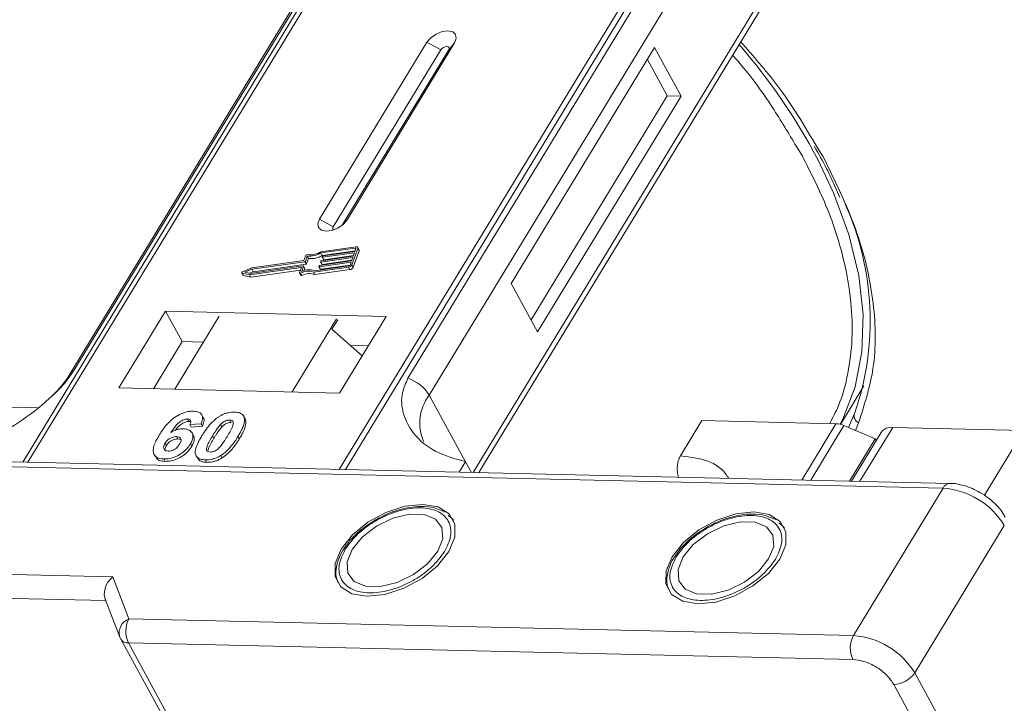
# Model space of a CAD drawing. Header units: millimetres. Extents: x 1678 to 3141, y 466 to 1499.
# Tile 67 of 81: x 2660 to 2711, y 1380 to 1416. Entities that reach past the tile are written whole.
import ezdxf

# ---------------------------------------------------------------- set-up
doc = ezdxf.new("R2010")
doc.units = ezdxf.units.MM

msp = doc.modelspace()

# ---------------------------------------------------------------- linework, layer by layer
at = {"color": 7, "linetype": 'Continuous', "lineweight": 15}
for p, q in [((2682.107, 1428.328), (2660.318, 1392.518)), ((2660.587, 1392.512), (2682.393, 1428.349)), ((2698.61, 1427.977), (2676.803, 1392.14)), ((2677.136, 1392.132), (2698.926, 1427.942)), ((2662.984, 1397.283), (2678.296, 1422.449)), ((2678.082, 1422.262), (2662.769, 1397.096)), ((2695.701, 1422.049), (2680.388, 1396.883)), ((2681.495, 1396.006), (2696.808, 1421.172)), ((2699.05, 1417.075), (2683.78, 1391.98)), ((2684.078, 1391.973), (2699.084, 1416.634)), ((2681.379, 1414.369), (2675.777, 1405.162)), ((2677.214, 1405.129), (2682.816, 1414.336)), ((2681.379, 1414.369), (2682.1, 1413.979)), ((2682.816, 1414.336), (2682.509, 1413.97)), ((2693.232, 1414.097), (2685.762, 1401.821)), ((2694.611, 1411.575), (2693.232, 1414.097)), ((2682.1, 1413.979), (2676.498, 1404.772)), ((2676.957, 1404.845), (2682.509, 1413.97)), ((2693.893, 1411.592), (2692.858, 1413.483)), ((2686.797, 1399.93), (2693.893, 1411.592)), ((2687.141, 1399.299), (2694.611, 1411.575)), ((2694.611, 1411.575), (2693.893, 1411.592)), ((2700.623, 1408.949), (2700.937, 1408.44)), ((2702.014, 1408.416), (2701.713, 1408.883)), ((2702.616, 1406.882), (2702.887, 1406.297)), ((2676.498, 1404.772), (2675.777, 1405.162)), ((2677.214, 1405.129), (2677.025, 1404.903)), ((2677.67, 1403.729), (2675.854, 1403.471)), ((2677.645, 1403.658), (2675.857, 1403.404)), ((2675.926, 1403.278), (2675.857, 1403.404)), ((2675.926, 1403.278), (2677.639, 1403.521)), ((2677.601, 1403.416), (2675.941, 1403.18)), ((2675.966, 1403.251), (2677.627, 1403.487)), ((2677.463, 1402.791), (2677.769, 1403.642)), ((2677.532, 1402.665), (2677.838, 1403.516)), ((2677.537, 1403.239), (2677.601, 1403.416)), ((2677.627, 1403.487), (2677.678, 1403.629)), ((2677.671, 1403.61), (2677.645, 1403.658)), ((2677.837, 1403.571), (2677.768, 1403.697)), ((2677.769, 1403.642), (2677.838, 1403.516)), ((2675.012, 1402.947), (2672.253, 1402.556)), ((2674.969, 1403.009), (2672.26, 1402.624)), ((2672.322, 1402.43), (2675.081, 1402.821)), ((2675.068, 1403.283), (2674.969, 1403.009)), ((2675.081, 1402.821), (2675.012, 1402.947)), ((2675.14, 1403.243), (2675.042, 1402.968)), ((2675.11, 1402.842), (2675.042, 1402.968)), ((2675.11, 1402.842), (2675.209, 1403.116)), ((2675.209, 1403.116), (2675.14, 1403.243)), ((2677.423, 1402.919), (2675.763, 1402.684)), ((2675.788, 1402.755), (2677.448, 1402.99)), ((2675.835, 1402.946), (2675.848, 1402.982)), ((2675.835, 1402.937), (2675.904, 1402.811)), ((2677.512, 1403.168), (2675.852, 1402.932)), ((2675.921, 1402.806), (2675.852, 1402.932)), ((2675.877, 1403.003), (2677.537, 1403.239)), ((2675.921, 1402.806), (2677.461, 1403.025)), ((2675.924, 1403.195), (2675.937, 1403.23)), ((2675.925, 1403.186), (2675.994, 1403.059)), ((2676.01, 1403.054), (2675.941, 1403.18)), ((2676.01, 1403.054), (2677.55, 1403.273)), ((2677.372, 1402.778), (2677.423, 1402.919)), ((2677.448, 1402.99), (2677.512, 1403.168)), ((2677.532, 1402.665), (2677.463, 1402.791)), ((2671.729, 1402.362), (2671.798, 1402.236)), ((2671.744, 1402.351), (2672.132, 1402.269)), ((2671.813, 1402.225), (2671.744, 1402.351)), ((2672.26, 1402.624), (2671.768, 1402.417)), ((2672.253, 1402.556), (2671.891, 1402.403)), ((2671.891, 1402.403), (2672.176, 1402.343)), ((2672.132, 1402.269), (2674.819, 1402.651)), ((2672.136, 1402.351), (2672.322, 1402.43)), ((2672.176, 1402.343), (2674.936, 1402.735)), ((2672.201, 1402.143), (2674.79, 1402.511)), ((2672.322, 1402.43), (2672.253, 1402.556)), ((2674.835, 1402.636), (2674.743, 1402.38)), ((2674.744, 1402.361), (2674.813, 1402.235)), ((2674.866, 1402.231), (2674.797, 1402.357)), ((2674.832, 1402.627), (2674.819, 1402.651)), ((2674.952, 1402.72), (2674.854, 1402.446)), ((2675.021, 1402.603), (2674.952, 1402.729)), ((2675.021, 1402.594), (2674.952, 1402.72)), ((2674.984, 1402.489), (2675.021, 1402.594)), ((2675.471, 1402.407), (2677.288, 1402.665)), ((2675.54, 1402.281), (2675.471, 1402.407)), ((2675.525, 1402.482), (2677.313, 1402.736)), ((2675.54, 1402.281), (2677.357, 1402.539)), ((2675.746, 1402.698), (2675.759, 1402.734)), ((2675.746, 1402.689), (2675.815, 1402.563)), ((2675.832, 1402.558), (2675.763, 1402.684)), ((2675.832, 1402.558), (2677.371, 1402.776)), ((2677.288, 1402.665), (2677.357, 1402.539)), ((2671.813, 1402.225), (2672.201, 1402.143)), ((2672.201, 1402.143), (2672.132, 1402.269)), ((2685.762, 1401.821), (2687.141, 1399.299)), ((2667.761, 1400.367), (2665.333, 1396.377)), ((2679.254, 1400.103), (2667.761, 1400.367)), ((2667.761, 1400.367), (2668.623, 1398.791)), ((2670.558, 1400.116), (2668.243, 1396.311)), ((2674.348, 1396.17), (2676.664, 1399.976)), ((2676.726, 1399.922), (2676.427, 1399.431)), ((2676.826, 1396.114), (2679.254, 1400.103)), ((2676.427, 1399.431), (2678.009, 1398.058)), ((2668.623, 1398.791), (2667.13, 1396.336)), ((2669.736, 1398.766), (2668.623, 1398.791)), ((2678.32, 1398.569), (2677.397, 1398.59)), ((2665.333, 1396.377), (2676.826, 1396.114)), ((2702.918, 1394.484), (2704.138, 1396.489)), ((2681.495, 1396.006), (2683.392, 1392.54)), ((2661.093, 1395.349), (2658.594, 1395.406)), ((2668.898, 1394.76), (2668.967, 1394.634)), ((2669.72, 1394.849), (2669.651, 1394.975)), ((2671.102, 1394.71), (2671.171, 1394.584)), ((2671.782, 1394.971), (2671.776, 1394.982)), ((2671.854, 1394.852), (2671.923, 1394.726)), ((2694.578, 1392.838), (2695.698, 1394.679)), ((2695.698, 1394.679), (2702.682, 1394.519)), ((2703.645, 1395.046), (2703.341, 1394.318)), ((2703.665, 1395.085), (2703.645, 1395.046)), ((2669.616, 1394.509), (2669.032, 1394.47)), ((2669.032, 1394.47), (2669.101, 1394.344)), ((2669.101, 1394.344), (2669.685, 1394.383)), ((2669.616, 1394.509), (2669.685, 1394.383)), ((2670.699, 1394.35), (2670.63, 1394.476)), ((2702.682, 1394.519), (2700.898, 1391.587)), ((2703.101, 1394.421), (2701.37, 1391.576)), ((2703.101, 1394.421), (2704.732, 1393.725)), ((2705.033, 1394.067), (2703.488, 1391.528)), ((2703.696, 1394.167), (2703.864, 1394.569)), ((2703.934, 1391.518), (2705.644, 1394.327)), ((2712.468, 1394.17), (2705.644, 1394.327)), ((2712.468, 1394.17), (2710.414, 1390.796)), ((2668.333, 1393.848), (2668.402, 1393.722)), ((2669.211, 1393.902), (2669.142, 1394.028)), ((2670.207, 1393.884), (2670.276, 1393.758)), ((2671.533, 1393.853), (2671.602, 1393.727)), ((2703.396, 1391.53), (2704.732, 1393.725)), ((2704.776, 1393.644), (2704.732, 1393.725)), ((2667.734, 1393.503), (2667.803, 1393.377)), ((2669.054, 1393.462), (2669.123, 1393.336)), ((2708.628, 1391.41), (2657.57, 1392.581)), ((2667.169, 1392.912), (2667.238, 1392.786)), ((2667.663, 1392.682), (2667.732, 1392.556)), ((2669.357, 1392.846), (2669.425, 1392.72)), ((2669.838, 1392.632), (2669.907, 1392.506)), ((2670.644, 1392.867), (2670.713, 1392.741)), ((2683.392, 1392.54), (2683.061, 1391.996)), ((2683.392, 1392.54), (2683.697, 1391.982)), ((2657.667, 1392.321), (2708.263, 1391.16)), ((2708.263, 1391.16), (2703.594, 1383.488)), ((2682.67, 1389.586), (2682.474, 1389.761)), ((2682.7, 1389.567), (2682.768, 1389.476)), ((2699.909, 1389.191), (2699.713, 1389.366)), ((2699.939, 1389.171), (2700.008, 1389.08)), ((2706.784, 1381.547), (2711.452, 1389.22)), ((2677.174, 1388.172), (2677.067, 1388.02)), ((2694.413, 1387.776), (2694.306, 1387.625)), ((2665.006, 1386.552), (2639.535, 1387.136)), ((2665.854, 1384.354), (2665.006, 1386.552)), ((2639.507, 1385.892), (2664.642, 1385.315)), ((2664.614, 1385.387), (2665.378, 1383.407)), ((2703.594, 1383.488), (2665.854, 1384.354)), ((2665.41, 1383.337), (2665.378, 1383.407)), ((2665.41, 1383.337), (2665.427, 1383.301)), ((2665.427, 1383.301), (2687.844, 1342.326)), ((2665.825, 1383.11), (2703.565, 1382.244)), ((2665.825, 1383.11), (2688.243, 1342.135)), ((2727.821, 1343.094), (2706.784, 1381.547)), ((2705.692, 1380.95), (2726.729, 1342.497))]:
    msp.add_line(p, q, dxfattribs=at)
at = {"color": 7, "linetype": 'Continuous', "lineweight": 15, "flags": 128}
for points in [[(2682.816, 1414.336), (2682.904, 1414.572), (2682.87, 1414.775), (2682.718, 1414.913), (2682.471, 1414.966), (2682.168, 1414.926), (2681.854, 1414.798), (2681.577, 1414.603), (2681.379, 1414.369)], [(2682.509, 1413.97), (2682.535, 1414.037), (2682.525, 1414.095), (2682.481, 1414.134), (2682.411, 1414.149), (2682.325, 1414.138), (2682.235, 1414.101), (2682.156, 1414.046), (2682.1, 1413.979)], [(2702.9, 1394.489), (2703.033, 1394.75), (2703.678, 1396.432), (2704.035, 1398.254), (2704.101, 1400.197), (2703.875, 1402.24), (2703.359, 1404.36), (2702.558, 1406.535), (2701.715, 1408.306)], [(2675.777, 1405.162), (2675.689, 1404.926), (2675.723, 1404.723), (2675.876, 1404.585), (2676.122, 1404.532), (2676.425, 1404.572), (2676.739, 1404.7), (2677.016, 1404.895), (2677.214, 1405.129)], [(2676.498, 1404.772), (2676.473, 1404.705), (2676.482, 1404.647), (2676.526, 1404.608), (2676.53, 1404.605)], [(2677.678, 1403.629), (2677.679, 1403.636), (2677.679, 1403.642), (2677.677, 1403.647), (2677.673, 1403.652), (2677.668, 1403.655), (2677.661, 1403.658), (2677.653, 1403.658), (2677.645, 1403.658)], [(2677.67, 1403.729), (2677.696, 1403.73), (2677.72, 1403.728), (2677.74, 1403.722), (2677.756, 1403.711), (2677.767, 1403.698), (2677.773, 1403.681), (2677.774, 1403.662), (2677.769, 1403.642)], [(2675.852, 1402.932), (2675.847, 1402.932), (2675.843, 1402.932), (2675.84, 1402.933), (2675.837, 1402.935), (2675.836, 1402.937), (2675.835, 1402.94), (2675.834, 1402.943), (2675.835, 1402.946)], [(2675.941, 1403.18), (2675.937, 1403.18), (2675.933, 1403.18), (2675.929, 1403.181), (2675.927, 1403.183), (2675.925, 1403.185), (2675.924, 1403.188), (2675.924, 1403.191), (2675.924, 1403.195)], [(2671.744, 1402.351), (2671.735, 1402.355), (2671.729, 1402.362), (2671.727, 1402.37), (2671.728, 1402.38), (2671.734, 1402.391), (2671.743, 1402.401), (2671.755, 1402.41), (2671.768, 1402.417)], [(2674.797, 1402.357), (2674.785, 1402.353), (2674.773, 1402.35), (2674.763, 1402.35), (2674.754, 1402.353), (2674.747, 1402.357), (2674.743, 1402.363), (2674.741, 1402.371), (2674.743, 1402.38)], [(2674.819, 1402.651), (2674.823, 1402.651), (2674.827, 1402.651), (2674.83, 1402.649), (2674.833, 1402.648), (2674.835, 1402.645), (2674.836, 1402.643), (2674.836, 1402.64), (2674.835, 1402.636)], [(2674.936, 1402.735), (2674.94, 1402.735), (2674.944, 1402.735), (2674.947, 1402.733), (2674.95, 1402.732), (2674.952, 1402.729), (2674.953, 1402.727), (2674.953, 1402.724), (2674.952, 1402.72)], [(2675.763, 1402.684), (2675.758, 1402.683), (2675.754, 1402.684), (2675.751, 1402.685), (2675.748, 1402.687), (2675.746, 1402.689), (2675.745, 1402.692), (2675.745, 1402.695), (2675.746, 1402.698)], [(2674.813, 1402.235), (2674.816, 1402.231), (2674.823, 1402.227), (2674.832, 1402.224), (2674.842, 1402.224), (2674.854, 1402.226), (2674.866, 1402.231)], [(2681.167, 1390.32), (2680.23, 1390.222), (2679.242, 1389.9), (2678.3, 1389.385), (2677.496, 1388.727), (2676.909, 1387.99), (2676.596, 1387.247), (2676.587, 1386.571), (2676.885, 1386.027), (2677.459, 1385.669), (2678.253, 1385.532), (2679.19, 1385.629), (2680.178, 1385.951), (2681.12, 1386.467), (2681.924, 1387.125), (2682.511, 1387.862), (2682.824, 1388.604), (2682.833, 1389.281), (2682.535, 1389.825), (2681.961, 1390.183), (2681.167, 1390.32)], [(2677.483, 1387.977), (2677.222, 1387.323), (2677.26, 1386.742), (2677.594, 1386.303), (2678.183, 1386.061), (2678.956, 1386.043), (2679.821, 1386.252), (2680.672, 1386.664), (2681.406, 1387.227), (2681.937, 1387.875), (2682.198, 1388.529), (2682.16, 1389.11), (2681.826, 1389.548), (2681.237, 1389.791), (2680.464, 1389.809), (2679.599, 1389.599), (2678.748, 1389.188), (2678.014, 1388.625), (2677.483, 1387.977)], [(2698.406, 1389.924), (2697.469, 1389.827), (2696.481, 1389.505), (2695.539, 1388.989), (2694.735, 1388.331), (2694.148, 1387.595), (2693.835, 1386.852), (2693.827, 1386.175), (2694.124, 1385.631), (2694.698, 1385.273), (2695.493, 1385.136), (2696.43, 1385.234), (2697.418, 1385.556), (2698.36, 1386.071), (2699.164, 1386.729), (2699.751, 1387.466), (2700.064, 1388.209), (2700.072, 1388.885), (2699.774, 1389.429), (2699.2, 1389.787), (2698.406, 1389.924)], [(2694.723, 1387.581), (2694.461, 1386.927), (2694.499, 1386.346), (2694.833, 1385.908), (2695.423, 1385.665), (2696.196, 1385.647), (2697.06, 1385.857), (2697.911, 1386.268), (2698.646, 1386.831), (2699.176, 1387.479), (2699.438, 1388.133), (2699.399, 1388.714), (2699.065, 1389.153), (2698.476, 1389.395), (2697.703, 1389.413), (2696.839, 1389.204), (2695.988, 1388.792), (2695.253, 1388.229), (2694.723, 1387.581)]]:
    msp.add_lwpolyline(points, dxfattribs=at)
at = {"color": 7, "linetype": 'Continuous', "lineweight": 15}
for centre, radius, start, end in [((2672.925, 1392.982), 32.614, 28.0253, 40.7284), ((2689.745, 1399.88), 14.723, 340.9924, 24.3504), ((2675.134, 1403.251), 0.0736, 81.7629, 154.647), ((2675.254, 1404.41), 1.173, 264.4424, 300.9301), ((2675.311, 1404.308), 0.998, 260.3986, 302.9491), ((2677.777, 1403.542), 0.0661, 336.9348, 26.0002), ((2675.007, 1402.985), 0.0381, 277.4207, 333.8527), ((2675.076, 1402.859), 0.0381, 277.4207, 333.8527), ((2675.323, 1404.284), 1.173, 264.4424, 300.9301), ((2675.882, 1402.965), 0.0381, 97.4207, 153.8527), ((2675.916, 1402.82), 0.0149, 216.6597, 287.1115), ((2675.971, 1403.213), 0.0381, 97.4207, 153.8527), ((2676.006, 1403.068), 0.0149, 216.6597, 287.1115), ((2677.258, 1402.891), 0.229, 277.4207, 333.8527), ((2675.189, 1401.638), 0.819, 69.8549, 118.6145), ((2675.234, 1401.623), 0.907, 71.2927, 114.8085), ((2675.258, 1401.512), 0.819, 69.8549, 118.6145), ((2675.011, 1402.598), 0.011, 336.9348, 26.0002), ((2675.793, 1402.717), 0.0381, 97.4207, 153.8527), ((2675.827, 1402.572), 0.0149, 216.6597, 287.1115), ((2677.303, 1402.811), 0.0762, 277.4207, 333.8527), ((2677.327, 1402.765), 0.229, 277.4207, 333.8527), ((2671.816, 1402.246), 0.0212, 210.2186, 262.8226), ((2663.181, 1396.839), 0.486, 114.0436, 148.1804), ((2679.745, 1394.934), 2.052, 31.4947, 71.765), ((2683.441, 1394.543), 2.434, 143.0587, 202.974), ((2704.017, 1394.928), 0.39, 162.4358, 246.9533), ((2702.632, 1393.366), 1.154, 66.0507, 87.522), ((2705.564, 1393.668), 0.664, 83.0653, 142.99), ((2708.648, 1390.988), 0.422, 92.683, 155.9406), ((2707.985, 1387.113), 4.057, 31.2883, 86.0774), ((2666.132, 1383.621), 0.784, 110.787, 195.8296), ((2667.04, 1383.704), 1.352, 151.2883, 206.0774), ((2665.789, 1383.544), 0.436, 213.8439, 274.842), ((2704.78, 1382.838), 1.352, 151.2883, 206.0774), ((2703.316, 1379.44), 4.057, 31.2883, 86.0774), ((2705.661, 1382.302), 1.353, 271.2925, 326.0732)]:
    msp.add_arc(centre, radius, start, end, dxfattribs=at)
msp.add_ellipse((2665.351, 1385.921), major_axis=(0.549, 0.781), ratio=0.715737, start_param=1.232087, end_param=2.802883, dxfattribs=at)
for points, knots in [([(2701.713, 1408.883), (2701.065, 1409.987), (2699.967, 1411.856), (2698.371, 1413.654), (2697.718, 1414.389)], [0, 0, 0, 0, 0.591061, 1, 1, 1, 1]), ([(2697.296, 1413.697), (2697.339, 1413.65), (2698.142, 1412.768), (2699.297, 1411.17), (2700.22, 1409.624), (2700.623, 1408.949)], [0, 0, 0, 0, 0.030404, 0.5765971, 1, 1, 1, 1]), ([(2701.548, 1408.958), (2701.774, 1408.569), (2702.177, 1407.873), (2702.482, 1407.185), (2702.616, 1406.882)], [0, 0, 0, 0, 0.560181, 1, 1, 1, 1]), ([(2700.937, 1408.44), (2701.365, 1407.595), (2702.236, 1405.88), (2703.076, 1403.318), (2703.501, 1400.984), (2703.562, 1398.914), (2703.336, 1397.117), (2702.944, 1395.641), (2702.514, 1394.828), (2702.355, 1394.527)], [0, 0, 0, 0, 0.16408, 0.333248, 0.507181, 0.643138, 0.779117, 0.917968, 1, 1, 1, 1]), ([(2703.864, 1394.569), (2704.181, 1395.552), (2704.82, 1397.532), (2704.712, 1400.976), (2703.871, 1404.633), (2702.63, 1407.161), (2702.014, 1408.416)], [0, 0, 0, 0, 0.248086, 0.5, 0.751914, 1, 1, 1, 1]), ([(2656.815, 1393.15), (2657.333, 1393.287), (2658.369, 1393.561), (2660.117, 1394.531), (2661.554, 1395.64), (2662.519, 1396.605), (2662.858, 1397.099), (2662.984, 1397.283)], [0, 0, 0, 0, 0.2490962, 0.4982428, 0.745205, 0.90541, 1, 1, 1, 1]), ([(2662.767, 1397.096), (2662.764, 1397.089), (2662.67, 1396.906), (2662.355, 1396.503), (2661.954, 1396.045), (2661.661, 1395.789), (2661.583, 1395.721)], [0, 0, 0, 0, 0.014876, 0.423831, 0.846052, 1, 1, 1, 1]), ([(2680.388, 1396.883), (2680.276, 1396.637), (2679.991, 1396.007), (2680.101, 1394.99), (2680.658, 1393.915), (2681.749, 1392.996), (2682.846, 1392.691), (2683.392, 1392.54)], [0, 0, 0, 0, 0.125713, 0.321276, 0.524466, 0.763484, 1, 1, 1, 1]), ([(2667.434, 1393.931), (2667.486, 1394.012), (2667.642, 1394.259), (2667.915, 1394.598), (2668.305, 1394.906), (2668.667, 1395.086), (2668.984, 1395.164), (2669.155, 1395.167), (2669.218, 1395.168)], [0, 0, 0, 0, 0.142337, 0.429127, 0.589943, 0.751205, 0.909895, 1, 1, 1, 1]), ([(2669.218, 1395.168), (2669.311, 1395.159), (2669.481, 1395.143), (2669.637, 1395.025), (2669.706, 1394.851), (2669.679, 1394.667), (2669.63, 1394.544), (2669.616, 1394.509)], [0, 0, 0, 0, 0.2426908, 0.4390024, 0.635006, 0.8950587, 1, 1, 1, 1]), ([(2670.544, 1394.885), (2670.595, 1394.915), (2670.697, 1394.976), (2670.862, 1395.044), (2671.028, 1395.092), (2671.164, 1395.112), (2671.271, 1395.119), (2671.324, 1395.119), (2671.351, 1395.119)], [0, 0, 0, 0, 0.193776, 0.3936, 0.587864, 0.788908, 0.894169, 1, 1, 1, 1]), ([(2671.351, 1395.119), (2671.398, 1395.117), (2671.493, 1395.112), (2671.619, 1395.081), (2671.727, 1395.031), (2671.794, 1394.967), (2671.834, 1394.906), (2671.848, 1394.87), (2671.854, 1394.852)], [0, 0, 0, 0, 0.192627, 0.388684, 0.582013, 0.783201, 0.891038, 1, 1, 1, 1]), ([(2668.898, 1394.76), (2668.857, 1394.758), (2668.775, 1394.753), (2668.628, 1394.694), (2668.462, 1394.591), (2668.249, 1394.37), (2668.12, 1394.187), (2668.031, 1394.061)], [0, 0, 0, 0, 0.112049, 0.22438, 0.370115, 0.570276, 1, 1, 1, 1]), ([(2668.277, 1394.179), (2668.277, 1394.179), (2668.333, 1394.256), (2668.436, 1394.376), (2668.614, 1394.522), (2668.765, 1394.6), (2668.887, 1394.633), (2668.944, 1394.634), (2668.967, 1394.634)], [0, 0, 0, 0, 0.000071, 0.368569, 0.571075, 0.774891, 0.911654, 1, 1, 1, 1]), ([(2669.032, 1394.47), (2669.052, 1394.518), (2669.084, 1394.593), (2669.073, 1394.683), (2669.027, 1394.735), (2668.962, 1394.756), (2668.915, 1394.759), (2668.898, 1394.76)], [0, 0, 0, 0, 0.33384, 0.524547, 0.716372, 0.891824, 1, 1, 1, 1]), ([(2668.967, 1394.634), (2669.006, 1394.633), (2669.049, 1394.632), (2669.074, 1394.612), (2669.076, 1394.61)], [0, 0, 0, 0, 0.900108, 1, 1, 1, 1]), ([(2669.657, 1393.901), (2669.709, 1393.983), (2669.826, 1394.169), (2670.075, 1394.492), (2670.333, 1394.747), (2670.523, 1394.871), (2670.544, 1394.885)], [0, 0, 0, 0, 0.237381, 0.538918, 0.949082, 1, 1, 1, 1]), ([(2669.685, 1394.383), (2669.712, 1394.463), (2669.767, 1394.623), (2669.774, 1394.79), (2669.72, 1394.843), (2669.717, 1394.846)], [0, 0, 0, 0, 0.4817849, 0.9693075, 1, 1, 1, 1]), ([(2670.63, 1394.476), (2670.673, 1394.518), (2670.742, 1394.587), (2670.867, 1394.662), (2670.98, 1394.701), (2671.057, 1394.709), (2671.097, 1394.71), (2671.102, 1394.71)], [0, 0, 0, 0, 0.334804, 0.542561, 0.750382, 0.970721, 1, 1, 1, 1]), ([(2670.699, 1394.35), (2670.742, 1394.392), (2670.811, 1394.46), (2670.935, 1394.536), (2671.049, 1394.575), (2671.126, 1394.583), (2671.166, 1394.584), (2671.171, 1394.584)], [0, 0, 0, 0, 0.334804, 0.542561, 0.750382, 0.970721, 1, 1, 1, 1]), ([(2671.102, 1394.71), (2671.141, 1394.705), (2671.209, 1394.697), (2671.274, 1394.649), (2671.301, 1394.562), (2671.271, 1394.393), (2671.149, 1394.149), (2671.037, 1393.961), (2670.98, 1393.866)], [0, 0, 0, 0, 0.105646, 0.186221, 0.267042, 0.431541, 0.712708, 1, 1, 1, 1]), ([(2671.854, 1394.852), (2671.862, 1394.818), (2671.879, 1394.749), (2671.868, 1394.605), (2671.822, 1394.422), (2671.734, 1394.218), (2671.636, 1394.028), (2671.567, 1393.911), (2671.533, 1393.853)], [0, 0, 0, 0, 0.118432, 0.239329, 0.449434, 0.664178, 0.83182, 1, 1, 1, 1]), ([(2671.602, 1393.727), (2671.65, 1393.809), (2671.758, 1393.992), (2671.894, 1394.294), (2671.962, 1394.555), (2671.931, 1394.691), (2671.923, 1394.726)], [0, 0, 0, 0, 0.2367747, 0.5279276, 0.8783337, 1, 1, 1, 1]), ([(2671.923, 1394.726), (2671.911, 1394.758), (2671.893, 1394.806), (2671.854, 1394.842), (2671.841, 1394.853)], [0, 0, 0, 0, 0.667997, 1, 1, 1, 1]), ([(2668.031, 1394.061), (2668.082, 1394.09), (2668.187, 1394.149), (2668.326, 1394.202), (2668.436, 1394.231), (2668.517, 1394.246), (2668.598, 1394.254), (2668.649, 1394.255), (2668.675, 1394.255)], [0, 0, 0, 0, 0.243654, 0.49576, 0.617892, 0.741503, 0.870025, 1, 1, 1, 1]), ([(2668.675, 1394.255), (2668.768, 1394.245), (2668.955, 1394.225), (2669.124, 1394.087), (2669.203, 1393.898), (2669.172, 1393.679), (2669.09, 1393.529), (2669.054, 1393.462)], [0, 0, 0, 0, 0.210216, 0.421975, 0.620016, 0.831037, 1, 1, 1, 1]), ([(2670.207, 1393.884), (2670.232, 1393.925), (2670.282, 1394.006), (2670.354, 1394.117), (2670.422, 1394.216), (2670.485, 1394.304), (2670.552, 1394.391), (2670.604, 1394.448), (2670.63, 1394.476)], [0, 0, 0, 0, 0.20527, 0.410616, 0.557148, 0.703844, 0.851475, 1, 1, 1, 1]), ([(2670.276, 1393.758), (2670.301, 1393.798), (2670.351, 1393.88), (2670.423, 1393.991), (2670.491, 1394.09), (2670.554, 1394.177), (2670.621, 1394.265), (2670.673, 1394.322), (2670.699, 1394.35)], [0, 0, 0, 0, 0.20527, 0.410616, 0.557148, 0.703844, 0.851475, 1, 1, 1, 1]), ([(2667.663, 1392.682), (2667.57, 1392.691), (2667.383, 1392.709), (2667.199, 1392.838), (2667.104, 1393.03), (2667.131, 1393.363), (2667.283, 1393.677), (2667.413, 1393.895), (2667.434, 1393.931)], [0, 0, 0, 0, 0.148269, 0.297647, 0.442421, 0.607851, 0.935658, 1, 1, 1, 1]), ([(2667.734, 1393.503), (2667.769, 1393.554), (2667.825, 1393.637), (2667.954, 1393.74), (2668.082, 1393.805), (2668.215, 1393.844), (2668.295, 1393.847), (2668.333, 1393.848)], [0, 0, 0, 0, 0.276721, 0.45687, 0.637007, 0.824068, 1, 1, 1, 1]), ([(2667.803, 1393.377), (2667.838, 1393.428), (2667.894, 1393.511), (2668.023, 1393.614), (2668.151, 1393.679), (2668.284, 1393.718), (2668.364, 1393.721), (2668.402, 1393.722)], [0, 0, 0, 0, 0.276721, 0.45687, 0.637007, 0.824068, 1, 1, 1, 1]), ([(2668.333, 1393.848), (2668.38, 1393.843), (2668.466, 1393.835), (2668.546, 1393.775), (2668.581, 1393.69), (2668.557, 1393.576), (2668.511, 1393.494), (2668.487, 1393.451)], [0, 0, 0, 0, 0.213757, 0.394944, 0.576585, 0.777311, 1, 1, 1, 1]), ([(2668.402, 1393.722), (2668.451, 1393.719), (2668.519, 1393.715), (2668.557, 1393.683), (2668.568, 1393.673)], [0, 0, 0, 0, 0.7157183, 1, 1, 1, 1]), ([(2669.123, 1393.336), (2669.166, 1393.418), (2669.253, 1393.584), (2669.272, 1393.783), (2669.217, 1393.868), (2669.199, 1393.896)], [0, 0, 0, 0, 0.401791, 0.807526, 1, 1, 1, 1]), ([(2669.838, 1392.632), (2669.744, 1392.641), (2669.557, 1392.658), (2669.376, 1392.785), (2669.287, 1392.983), (2669.347, 1393.362), (2669.531, 1393.681), (2669.657, 1393.901)], [0, 0, 0, 0, 0.1475277, 0.2965695, 0.43214, 0.6087374, 1, 1, 1, 1]), ([(2670.087, 1393.042), (2670.041, 1393.048), (2669.966, 1393.057), (2669.906, 1393.113), (2669.889, 1393.207), (2669.923, 1393.375), (2670.048, 1393.615), (2670.153, 1393.794), (2670.207, 1393.884)], [0, 0, 0, 0, 0.125351, 0.202197, 0.279182, 0.459742, 0.727968, 1, 1, 1, 1]), ([(2669.978, 1393.126), (2669.982, 1393.158), (2669.996, 1393.273), (2670.12, 1393.49), (2670.224, 1393.668), (2670.276, 1393.758)], [0, 0, 0, 0, 0.159501, 0.57679, 1, 1, 1, 1]), ([(2670.98, 1393.866), (2670.955, 1393.825), (2670.904, 1393.743), (2670.833, 1393.632), (2670.765, 1393.534), (2670.702, 1393.447), (2670.636, 1393.36), (2670.584, 1393.303), (2670.558, 1393.275)], [0, 0, 0, 0, 0.205942, 0.411959, 0.558149, 0.704502, 0.851801, 1, 1, 1, 1]), ([(2671.533, 1393.853), (2671.481, 1393.771), (2671.364, 1393.585), (2671.119, 1393.267), (2670.863, 1393.01), (2670.672, 1392.885), (2670.644, 1392.867)], [0, 0, 0, 0, 0.236629, 0.537361, 0.932986, 1, 1, 1, 1]), ([(2670.713, 1392.741), (2670.762, 1392.773), (2670.859, 1392.839), (2671.024, 1392.98), (2671.199, 1393.161), (2671.361, 1393.364), (2671.494, 1393.554), (2671.566, 1393.669), (2671.602, 1393.727)], [0, 0, 0, 0, 0.11827, 0.23888, 0.450732, 0.667209, 0.83334, 1, 1, 1, 1]), ([(2667.901, 1393.092), (2667.855, 1393.097), (2667.762, 1393.108), (2667.68, 1393.183), (2667.648, 1393.282), (2667.674, 1393.395), (2667.715, 1393.468), (2667.734, 1393.503)], [0, 0, 0, 0, 0.207905, 0.419981, 0.630626, 0.821735, 1, 1, 1, 1]), ([(2669.054, 1393.462), (2668.998, 1393.38), (2668.886, 1393.214), (2668.625, 1392.983), (2668.308, 1392.804), (2667.968, 1392.693), (2667.765, 1392.686), (2667.663, 1392.682)], [0, 0, 0, 0, 0.197831, 0.3973, 0.59891, 0.798741, 1, 1, 1, 1]), ([(2667.749, 1393.088), (2667.739, 1393.112), (2667.716, 1393.165), (2667.744, 1393.269), (2667.784, 1393.342), (2667.803, 1393.377)], [0, 0, 0, 0, 0.296139, 0.660307, 1, 1, 1, 1]), ([(2667.732, 1392.556), (2667.832, 1392.56), (2668.034, 1392.567), (2668.364, 1392.673), (2668.675, 1392.845), (2668.944, 1393.074), (2669.062, 1393.247), (2669.123, 1393.336)], [0, 0, 0, 0, 0.198208, 0.398397, 0.584963, 0.787074, 1, 1, 1, 1]), ([(2668.487, 1393.451), (2668.452, 1393.398), (2668.396, 1393.314), (2668.276, 1393.205), (2668.156, 1393.14), (2668.025, 1393.097), (2667.945, 1393.094), (2667.901, 1393.092)], [0, 0, 0, 0, 0.288697, 0.463553, 0.639942, 0.801808, 1, 1, 1, 1]), ([(2670.558, 1393.275), (2670.516, 1393.233), (2670.447, 1393.165), (2670.323, 1393.09), (2670.211, 1393.051), (2670.133, 1393.042), (2670.093, 1393.042), (2670.087, 1393.042)], [0, 0, 0, 0, 0.333678, 0.540413, 0.747264, 0.961209, 1, 1, 1, 1]), ([(2667.248, 1392.793), (2667.277, 1392.745), (2667.344, 1392.635), (2667.535, 1392.568), (2667.684, 1392.559), (2667.732, 1392.556)], [0, 0, 0, 0, 0.338595, 0.784132, 1, 1, 1, 1]), ([(2669.438, 1392.727), (2669.459, 1392.689), (2669.512, 1392.591), (2669.69, 1392.522), (2669.845, 1392.511), (2669.907, 1392.506)], [0, 0, 0, 0, 0.2754092, 0.7103646, 1, 1, 1, 1]), ([(2670.644, 1392.867), (2670.594, 1392.837), (2670.491, 1392.776), (2670.326, 1392.707), (2670.16, 1392.66), (2670.024, 1392.639), (2669.917, 1392.632), (2669.864, 1392.632), (2669.838, 1392.632)], [0, 0, 0, 0, 0.193769, 0.393564, 0.587886, 0.789131, 0.894283, 1, 1, 1, 1]), ([(2669.907, 1392.506), (2669.955, 1392.507), (2670.054, 1392.507), (2670.212, 1392.53), (2670.378, 1392.575), (2670.518, 1392.632), (2670.63, 1392.69), (2670.686, 1392.724), (2670.713, 1392.741)], [0, 0, 0, 0, 0.193594, 0.390501, 0.584817, 0.78683, 0.892868, 1, 1, 1, 1]), ([(2694.578, 1392.838), (2694.539, 1392.762), (2694.463, 1392.61), (2694.41, 1392.317), (2694.415, 1392.021), (2694.45, 1391.82), (2694.486, 1391.739), (2694.488, 1391.734)], [0, 0, 0, 0, 0.2465846, 0.4931691, 0.7397537, 0.9863383, 1, 1, 1, 1]), ([(2697.103, 1391.674), (2696.992, 1391.833), (2696.751, 1392.174), (2695.98, 1392.665), (2695.13, 1392.77), (2694.578, 1392.838)], [0, 0, 0, 0, 0.232888, 0.501331, 1, 1, 1, 1]), ([(2710.283, 1390.889), (2710.019, 1391.029), (2709.654, 1391.223), (2709.098, 1391.363), (2708.807, 1391.423), (2708.634, 1391.408), (2708.628, 1391.408)], [0, 0, 0, 0, 0.488444, 0.677599, 0.988653, 1, 1, 1, 1]), ([(2711.493, 1389.655), (2711.457, 1389.726), (2711.359, 1389.923), (2711.099, 1390.234), (2710.737, 1390.588), (2710.434, 1390.789), (2710.283, 1390.889)], [0, 0, 0, 0, 0.144277, 0.402847, 0.700432, 1, 1, 1, 1]), ([(2677.124, 1387.985), (2677.328, 1388.262), (2677.643, 1388.69), (2678.278, 1389.198), (2678.826, 1389.541), (2679.412, 1389.819), (2680.177, 1390.072), (2681.087, 1390.189), (2681.831, 1390.034), (2682.272, 1389.753), (2682.509, 1389.457), (2682.629, 1389.098), (2682.638, 1388.575), (2682.43, 1388.145), (2682.296, 1387.866)], [0, 0, 0, 0, 0.119721, 0.184837, 0.25, 0.315115, 0.380279, 0.5, 0.619721, 0.684837, 0.75, 0.815115, 0.880279, 1, 1, 1, 1]), ([(2682.294, 1389.921), (2682.122, 1390.003), (2681.766, 1390.171), (2681.131, 1390.23), (2680.525, 1390.18), (2679.975, 1390.059), (2679.408, 1389.874), (2679.02, 1389.678), (2678.809, 1389.573)], [0, 0, 0, 0, 0.19129, 0.397064, 0.559818, 0.686756, 0.830295, 1, 1, 1, 1]), ([(2678.809, 1389.573), (2678.527, 1389.401), (2678.134, 1389.162), (2677.649, 1388.736), (2677.361, 1388.448), (2677.216, 1388.234), (2677.174, 1388.172)], [0, 0, 0, 0, 0.431946, 0.604262, 0.884419, 1, 1, 1, 1]), ([(2694.364, 1387.59), (2694.567, 1387.867), (2694.882, 1388.294), (2695.517, 1388.802), (2696.065, 1389.145), (2696.651, 1389.423), (2697.416, 1389.676), (2698.327, 1389.794), (2699.071, 1389.638), (2699.511, 1389.358), (2699.748, 1389.061), (2699.869, 1388.702), (2699.877, 1388.18), (2699.67, 1387.75), (2699.535, 1387.471)], [0, 0, 0, 0, 0.119721, 0.184837, 0.25, 0.315115, 0.380279, 0.5, 0.619721, 0.684837, 0.75, 0.815115, 0.880279, 1, 1, 1, 1]), ([(2699.534, 1389.526), (2699.362, 1389.607), (2699.005, 1389.775), (2698.371, 1389.835), (2697.765, 1389.784), (2697.214, 1389.663), (2696.647, 1389.478), (2696.259, 1389.283), (2696.048, 1389.177)], [0, 0, 0, 0, 0.19129, 0.397064, 0.559818, 0.686756, 0.830295, 1, 1, 1, 1]), ([(2696.048, 1389.177), (2695.767, 1389.006), (2695.373, 1388.766), (2694.888, 1388.34), (2694.601, 1388.052), (2694.456, 1387.839), (2694.413, 1387.776)], [0, 0, 0, 0, 0.4319464, 0.6042616, 0.8844186, 1, 1, 1, 1]), ([(2677.067, 1388.02), (2677.039, 1387.982), (2676.896, 1387.786), (2676.735, 1387.412), (2676.621, 1386.914), (2676.623, 1386.494), (2676.735, 1386.283), (2676.771, 1386.215)], [0, 0, 0, 0, 0.062547, 0.320218, 0.586185, 0.865747, 1, 1, 1, 1]), ([(2682.296, 1387.866), (2682.092, 1387.589), (2681.777, 1387.162), (2681.142, 1386.654), (2680.594, 1386.311), (2680.008, 1386.033), (2679.243, 1385.78), (2678.333, 1385.662), (2677.589, 1385.818), (2677.148, 1386.098), (2676.911, 1386.395), (2676.791, 1386.754), (2676.782, 1387.276), (2676.99, 1387.706), (2677.124, 1387.985)], [0, 0, 0, 0, 0.119721, 0.184837, 0.25, 0.315115, 0.380279, 0.5, 0.619721, 0.684837, 0.75, 0.815115, 0.880279, 1, 1, 1, 1]), ([(2694.306, 1387.625), (2694.278, 1387.586), (2694.135, 1387.39), (2693.975, 1387.017), (2693.861, 1386.519), (2693.86, 1386.112), (2693.965, 1385.912), (2693.994, 1385.855)], [0, 0, 0, 0, 0.06399, 0.327606, 0.599709, 0.88572, 1, 1, 1, 1]), ([(2699.535, 1387.471), (2699.332, 1387.194), (2699.017, 1386.766), (2698.381, 1386.258), (2697.834, 1385.915), (2697.247, 1385.637), (2696.483, 1385.384), (2695.572, 1385.267), (2694.828, 1385.422), (2694.387, 1385.703), (2694.151, 1385.999), (2694.03, 1386.358), (2694.022, 1386.881), (2694.229, 1387.311), (2694.364, 1387.59)], [0, 0, 0, 0, 0.119721, 0.184837, 0.25, 0.315115, 0.380279, 0.5, 0.619721, 0.684837, 0.75, 0.815115, 0.880279, 1, 1, 1, 1]), ([(2661.793, 1344.702), (2660.828, 1344.753), (2658.868, 1344.857), (2655.71, 1345.416), (2652.66, 1346.221), (2649.796, 1347.214), (2647.167, 1348.314), (2644.554, 1349.598), (2641.135, 1351.541), (2637.906, 1353.78), (2634.985, 1356.226), (2632.787, 1358.312), (2630.665, 1360.651), (2628.738, 1363.199), (2627.181, 1365.727), (2625.976, 1368.247), (2625.129, 1370.77), (2624.714, 1373.07), (2624.655, 1375.107), (2624.869, 1376.881), (2625.352, 1378.547), (2626.359, 1380.591), (2627.882, 1382.315), (2629.858, 1383.659), (2631.693, 1384.545), (2633.928, 1385.228), (2636.548, 1385.654), (2638.443, 1385.67), (2639.376, 1385.677)], [0, 0, 0, 0, 0.038823, 0.07885, 0.119997, 0.152169, 0.184336, 0.217193, 0.250044, 0.315664, 0.347836, 0.380003, 0.421155, 0.461181, 0.5, 0.538824, 0.57885, 0.619997, 0.652169, 0.684336, 0.717193, 0.750044, 0.815664, 0.847836, 0.880003, 0.921155, 0.961179, 1, 1, 1, 1]), ([(2703.565, 1382.244), (2703.755, 1382.223), (2704.049, 1382.19), (2704.469, 1382.025), (2704.787, 1381.857), (2705.082, 1381.652), (2705.422, 1381.354), (2705.586, 1381.109), (2705.692, 1380.95)], [0, 0, 0, 0, 0.239443, 0.369807, 0.5, 0.630364, 0.760557, 1, 1, 1, 1])]:
    msp.add_open_spline(points, degree=3, knots=knots, dxfattribs=at)

doc.saveas('drawing.dxf')
